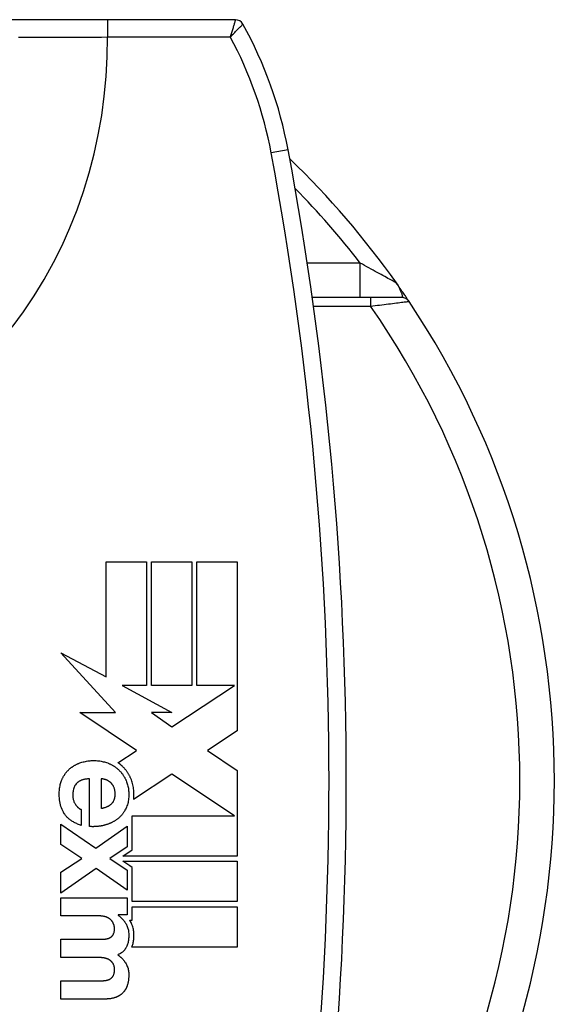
# Model space of a CAD drawing. Header units: inches. Extents: x 7 to 188, y 10 to 101.
# Tile 66 of 154: x 9.119 to 9.729, y 49.623 to 50.746. Entities that reach past the tile are written whole.
import ezdxf

# ---------------------------------------------------------------- set-up
doc = ezdxf.new("R2010")
doc.units = ezdxf.units.IN
doc.header["$MEASUREMENT"] = 0
doc.layers.add('Visible Edges(ANSI)', color=7, linetype='Continuous', lineweight=25)
doc.layers.add('Visible Tangent Edges(ANSI)', color=7, linetype='Continuous', lineweight=25)

msp = doc.modelspace()

# ---------------------------------------------------------------- linework, layer by layer
at = {"layer": 'Visible Edges(ANSI)'}
for p, q in [((9.2187, 50.7458), (9.0904, 50.7458)), ((9.3648, 50.7458), (9.2187, 50.7458)), ((9.5254, 50.4769), (9.5254, 50.4769)), ((9.519, 50.4289), (9.4526, 50.4289)), ((9.5548, 50.4289), (9.519, 50.4289)), ((9.6539, 50.2544), (9.6539, 50.2544)), ((9.2172, 49.9962), (9.2172, 50.1277)), ((9.2172, 50.1277), (9.2633, 50.1277)), ((9.2633, 50.1277), (9.2633, 49.9864)), ((9.269, 50.1277), (9.315, 50.1277)), ((9.269, 49.9864), (9.269, 50.1277)), ((9.315, 50.1277), (9.315, 49.9864)), ((9.3208, 50.1277), (9.3669, 50.1277)), ((9.3208, 49.9864), (9.3208, 50.1277)), ((9.3669, 50.1277), (9.3669, 49.9347)), ((9.228, 49.9557), (9.1656, 50.0239)), ((9.1656, 50.0239), (9.2172, 49.9962)), ((9.2633, 49.9864), (9.2355, 49.9864)), ((9.2355, 49.9864), (9.2924, 49.9558)), ((9.315, 49.9864), (9.269, 49.9864)), ((9.2924, 49.9392), (9.3637, 49.9864)), ((9.3637, 49.9864), (9.3208, 49.9864)), ((9.3637, 49.9864), (9.3637, 49.9864)), ((9.252, 49.9125), (9.1872, 49.9558)), ((9.1872, 49.9558), (9.228, 49.9557)), ((9.2924, 49.9558), (9.269, 49.9558)), ((9.269, 49.9558), (9.2924, 49.9392)), ((9.3669, 49.9347), (9.3329, 49.9122)), ((9.2308, 49.8984), (9.2515, 49.9121)), ((9.2515, 49.9121), (9.252, 49.9125)), ((9.3329, 49.9122), (9.3669, 49.8895)), ((9.2921, 49.8852), (9.2487, 49.8565)), ((9.2924, 49.8855), (9.2921, 49.8852)), ((9.3637, 49.8379), (9.2924, 49.8855)), ((9.3669, 49.8895), (9.3669, 49.8379)), ((9.1983, 49.8256), (9.1983, 49.8801)), ((9.2115, 49.8801), (9.2115, 49.8463)), ((9.189, 49.8452), (9.189, 49.8269)), ((9.2472, 49.7991), (9.2472, 49.8379)), ((9.2472, 49.8379), (9.3637, 49.8379)), ((9.3669, 49.8379), (9.3669, 49.8369)), ((9.1656, 49.805), (9.1656, 49.8283)), ((9.1656, 49.8283), (9.2054, 49.8011)), ((9.3669, 49.8369), (9.3669, 49.8358)), ((9.3669, 49.8358), (9.3669, 49.7918)), ((9.2054, 49.8011), (9.2412, 49.8259)), ((9.2412, 49.8259), (9.2412, 49.8023)), ((9.1894, 49.7893), (9.1656, 49.805)), ((9.2412, 49.8023), (9.2214, 49.789)), ((9.2363, 49.7918), (9.2472, 49.7991)), ((9.1656, 49.7735), (9.1894, 49.7893)), ((9.2214, 49.789), (9.2412, 49.7758)), ((9.3669, 49.7918), (9.2363, 49.7918)), ((9.2444, 49.7807), (9.2364, 49.786)), ((9.2364, 49.786), (9.3669, 49.786)), ((9.3669, 49.786), (9.3669, 49.74)), ((9.2058, 49.7777), (9.1656, 49.7498)), ((9.1656, 49.7498), (9.1656, 49.7735)), ((9.2412, 49.7529), (9.2058, 49.7777)), ((9.2412, 49.7758), (9.2412, 49.7529)), ((9.247, 49.7789), (9.2444, 49.7807)), ((9.247, 49.74), (9.247, 49.7789)), ((9.1656, 49.7236), (9.1656, 49.7444)), ((9.1656, 49.7444), (9.2412, 49.7444)), ((9.2412, 49.7444), (9.2412, 49.7248)), ((9.3669, 49.74), (9.247, 49.74)), ((9.247, 49.7341), (9.3669, 49.7341)), ((9.247, 49.7189), (9.247, 49.7341)), ((9.3669, 49.7341), (9.3669, 49.6881)), ((9.2094, 49.7236), (9.1656, 49.7236)), ((9.2412, 49.7248), (9.2309, 49.7248)), ((9.2309, 49.7248), (9.2309, 49.7245)), ((9.2442, 49.7189), (9.247, 49.7189)), ((9.1656, 49.6763), (9.1656, 49.697)), ((9.1656, 49.697), (9.208, 49.697)), ((9.3669, 49.6881), (9.2467, 49.6881)), ((9.2077, 49.6763), (9.1656, 49.6763)), ((9.1656, 49.6289), (9.1656, 49.6496)), ((9.1656, 49.6496), (9.2084, 49.6496)), ((9.2162, 49.6289), (9.1656, 49.6289))]:
    msp.add_line(p, q, dxfattribs=at)
at = {"layer": 'Visible Edges(ANSI)', "flags": 128}
for points in [[(9.563, 50.4245), (9.5629, 50.4246), (9.5629, 50.4247), (9.5627, 50.4249), (9.5626, 50.4251), (9.5623, 50.4255), (9.5621, 50.4259), (9.5617, 50.4263), (9.5614, 50.4269), (9.561, 50.4275), (9.5605, 50.4282), (9.56, 50.429), (9.5594, 50.4298), (9.5588, 50.4308), (9.5581, 50.4317), (9.5574, 50.4328), (9.5566, 50.4339), (9.5558, 50.4352), (9.5549, 50.4364), (9.5539, 50.4378), (9.5529, 50.4392), (9.5519, 50.4407), (9.5508, 50.4423), (9.5497, 50.4439), (9.5485, 50.4456)], [(9.1747, 49.8905), (9.1751, 49.8909), (9.1755, 49.8913), (9.176, 49.8917), (9.1765, 49.8921), (9.1769, 49.8924), (9.1774, 49.8928), (9.1779, 49.8932), (9.1784, 49.8935), (9.1789, 49.8939), (9.1794, 49.8942), (9.1799, 49.8945), (9.1804, 49.8949), (9.181, 49.8952), (9.1815, 49.8955), (9.182, 49.8958), (9.1826, 49.8961), (9.1831, 49.8964), (9.1837, 49.8966), (9.1843, 49.8969), (9.1848, 49.8972), (9.1854, 49.8974), (9.186, 49.8977), (9.1866, 49.8979), (9.1872, 49.8981)], [(9.1872, 49.8981), (9.1885, 49.8986), (9.1897, 49.899), (9.191, 49.8993), (9.1923, 49.8996), (9.1936, 49.8999), (9.1949, 49.9002), (9.1963, 49.9004), (9.1976, 49.9005), (9.199, 49.9007), (9.2004, 49.9008), (9.2019, 49.9008), (9.2033, 49.9008), (9.2047, 49.9008), (9.2061, 49.9008), (9.2075, 49.9007), (9.2088, 49.9005), (9.2102, 49.9004), (9.2115, 49.9001), (9.2128, 49.8999), (9.2141, 49.8996), (9.2154, 49.8993), (9.2166, 49.8989), (9.2179, 49.8985), (9.2191, 49.8981)], [(9.2191, 49.8981), (9.2197, 49.8978), (9.2203, 49.8976), (9.2209, 49.8973), (9.2215, 49.8971), (9.2221, 49.8968), (9.2226, 49.8965), (9.2232, 49.8962), (9.2237, 49.896), (9.2243, 49.8957), (9.2248, 49.8953), (9.2254, 49.895), (9.2259, 49.8947), (9.2264, 49.8944), (9.2269, 49.894), (9.2275, 49.8937), (9.228, 49.8933), (9.2285, 49.893), (9.2289, 49.8926), (9.2294, 49.8922), (9.2299, 49.8918), (9.2304, 49.8914), (9.2308, 49.891), (9.2313, 49.8906), (9.2317, 49.8902)], [(9.2358, 49.8944), (9.2356, 49.8946), (9.2354, 49.8948), (9.2352, 49.8949), (9.235, 49.8951), (9.2348, 49.8953), (9.2346, 49.8955), (9.2344, 49.8956), (9.2342, 49.8958), (9.234, 49.896), (9.2338, 49.8962), (9.2336, 49.8963), (9.2334, 49.8965), (9.2332, 49.8967), (9.233, 49.8968), (9.2328, 49.897), (9.2326, 49.8972), (9.2324, 49.8973), (9.2321, 49.8975), (9.2319, 49.8976), (9.2317, 49.8978), (9.2315, 49.898), (9.2313, 49.8981), (9.2311, 49.8983), (9.2308, 49.8984)], [(9.2455, 49.8803), (9.2452, 49.881), (9.2449, 49.8816), (9.2446, 49.8823), (9.2442, 49.8829), (9.2439, 49.8836), (9.2436, 49.8842), (9.2432, 49.8849), (9.2428, 49.8855), (9.2425, 49.8861), (9.2421, 49.8867), (9.2417, 49.8873), (9.2413, 49.8879), (9.2409, 49.8885), (9.2405, 49.8891), (9.24, 49.8896), (9.2396, 49.8902), (9.2392, 49.8907), (9.2387, 49.8913), (9.2382, 49.8918), (9.2378, 49.8924), (9.2373, 49.8929), (9.2368, 49.8934), (9.2363, 49.8939), (9.2358, 49.8944)], [(9.1665, 49.8783), (9.1668, 49.8789), (9.167, 49.8795), (9.1673, 49.8801), (9.1676, 49.8807), (9.1678, 49.8812), (9.1681, 49.8818), (9.1684, 49.8823), (9.1687, 49.8829), (9.169, 49.8834), (9.1693, 49.8839), (9.1697, 49.8844), (9.17, 49.8849), (9.1703, 49.8855), (9.1707, 49.8859), (9.1711, 49.8864), (9.1714, 49.8869), (9.1718, 49.8874), (9.1722, 49.8878), (9.1726, 49.8883), (9.173, 49.8887), (9.1734, 49.8892), (9.1738, 49.8896), (9.1742, 49.89), (9.1747, 49.8905)], [(9.2317, 49.8902), (9.2322, 49.8897), (9.2326, 49.8893), (9.233, 49.8889), (9.2335, 49.8884), (9.2339, 49.888), (9.2343, 49.8875), (9.2347, 49.887), (9.235, 49.8865), (9.2354, 49.8861), (9.2358, 49.8856), (9.2362, 49.8851), (9.2365, 49.8846), (9.2369, 49.8841), (9.2372, 49.8835), (9.2375, 49.883), (9.2378, 49.8825), (9.2382, 49.8819), (9.2385, 49.8814), (9.2388, 49.8808), (9.2391, 49.8803), (9.2393, 49.8797), (9.2396, 49.8791), (9.2399, 49.8786), (9.2401, 49.878)], [(9.1695, 49.8403), (9.1686, 49.8419), (9.1678, 49.8435), (9.167, 49.8451), (9.1663, 49.8468), (9.1657, 49.8485), (9.1652, 49.8503), (9.1647, 49.8522), (9.1643, 49.8541), (9.1641, 49.8561), (9.1639, 49.8581), (9.1637, 49.8601), (9.1637, 49.8623), (9.1637, 49.8637), (9.1638, 49.8652), (9.1639, 49.8666), (9.164, 49.868), (9.1642, 49.8694), (9.1644, 49.8707), (9.1647, 49.8721), (9.165, 49.8734), (9.1653, 49.8746), (9.1657, 49.8759), (9.1661, 49.8771), (9.1665, 49.8783)], [(9.1837, 49.875), (9.183, 49.8742), (9.1823, 49.8733), (9.1817, 49.8724), (9.1812, 49.8714), (9.1807, 49.8704), (9.1803, 49.8693), (9.18, 49.8681), (9.1797, 49.8669), (9.1795, 49.8657), (9.1793, 49.8643), (9.1792, 49.863), (9.1792, 49.8615), (9.1792, 49.8605), (9.1793, 49.8595), (9.1794, 49.8585), (9.1795, 49.8575), (9.1797, 49.8566), (9.18, 49.8557), (9.1803, 49.8548), (9.1806, 49.8539), (9.181, 49.8531), (9.1814, 49.8523), (9.1818, 49.8515), (9.1823, 49.8507)], [(9.1983, 49.8801), (9.1975, 49.88), (9.1967, 49.88), (9.1959, 49.8799), (9.1951, 49.8798), (9.1944, 49.8797), (9.1936, 49.8796), (9.1929, 49.8795), (9.1922, 49.8793), (9.1916, 49.8792), (9.1909, 49.879), (9.1903, 49.8788), (9.1896, 49.8786), (9.189, 49.8784), (9.1885, 49.8781), (9.1879, 49.8779), (9.1874, 49.8776), (9.1868, 49.8773), (9.1863, 49.877), (9.1858, 49.8767), (9.1854, 49.8764), (9.1849, 49.8761), (9.1845, 49.8757), (9.1841, 49.8754), (9.1837, 49.875)], [(9.2165, 49.8791), (9.2162, 49.8792), (9.216, 49.8793), (9.2158, 49.8793), (9.2156, 49.8794), (9.2153, 49.8794), (9.2151, 49.8795), (9.2149, 49.8796), (9.2147, 49.8796), (9.2145, 49.8796), (9.2142, 49.8797), (9.214, 49.8797), (9.2138, 49.8798), (9.2136, 49.8798), (9.2134, 49.8799), (9.2132, 49.8799), (9.213, 49.8799), (9.2128, 49.8799), (9.2126, 49.88), (9.2124, 49.88), (9.2122, 49.88), (9.212, 49.88), (9.2119, 49.8801), (9.2117, 49.8801), (9.2115, 49.8801)], [(9.2217, 49.8764), (9.2215, 49.8765), (9.2213, 49.8767), (9.2211, 49.8768), (9.2209, 49.877), (9.2207, 49.8771), (9.2205, 49.8773), (9.2202, 49.8774), (9.22, 49.8775), (9.2198, 49.8777), (9.2196, 49.8778), (9.2194, 49.8779), (9.2192, 49.878), (9.2189, 49.8782), (9.2187, 49.8783), (9.2185, 49.8784), (9.2183, 49.8785), (9.2181, 49.8786), (9.2178, 49.8787), (9.2176, 49.8788), (9.2174, 49.8788), (9.2172, 49.8789), (9.2169, 49.879), (9.2167, 49.8791), (9.2165, 49.8791)], [(9.2259, 49.8711), (9.2257, 49.8714), (9.2256, 49.8716), (9.2255, 49.8719), (9.2253, 49.8722), (9.2252, 49.8724), (9.225, 49.8727), (9.2248, 49.8729), (9.2247, 49.8731), (9.2245, 49.8734), (9.2243, 49.8736), (9.2242, 49.8738), (9.224, 49.8741), (9.2238, 49.8743), (9.2237, 49.8745), (9.2235, 49.8747), (9.2233, 49.8749), (9.2231, 49.8751), (9.2229, 49.8753), (9.2227, 49.8755), (9.2225, 49.8757), (9.2223, 49.8758), (9.2221, 49.876), (9.2219, 49.8762), (9.2217, 49.8764)], [(9.2235, 49.8515), (9.2241, 49.8522), (9.2247, 49.8529), (9.2253, 49.8536), (9.2258, 49.8544), (9.2262, 49.8553), (9.2265, 49.8562), (9.2269, 49.8572), (9.2271, 49.8582), (9.2273, 49.8593), (9.2275, 49.8604), (9.2275, 49.8616), (9.2276, 49.8628), (9.2276, 49.8637), (9.2275, 49.8644), (9.2275, 49.8652), (9.2274, 49.866), (9.2273, 49.8667), (9.2271, 49.8674), (9.227, 49.8681), (9.2268, 49.8687), (9.2266, 49.8693), (9.2264, 49.87), (9.2262, 49.8705), (9.2259, 49.8711)], [(9.2401, 49.878), (9.2406, 49.8768), (9.2411, 49.8756), (9.2415, 49.8743), (9.2418, 49.8731), (9.2422, 49.8718), (9.2424, 49.8705), (9.2427, 49.8692), (9.2429, 49.8678), (9.243, 49.8665), (9.2431, 49.8651), (9.2432, 49.8637), (9.2432, 49.8623), (9.2432, 49.8607), (9.2431, 49.8591), (9.243, 49.8576), (9.2428, 49.8561), (9.2426, 49.8546), (9.2423, 49.8532), (9.2419, 49.8518), (9.2416, 49.8505), (9.2411, 49.8492), (9.2406, 49.8479), (9.2401, 49.8467), (9.2395, 49.8454)], [(9.2487, 49.8565), (9.2488, 49.857), (9.2488, 49.8575), (9.2489, 49.8579), (9.2489, 49.8584), (9.2489, 49.8589), (9.249, 49.8594), (9.249, 49.8598), (9.249, 49.8603), (9.249, 49.8608), (9.249, 49.8613), (9.2491, 49.8618), (9.2491, 49.8623), (9.249, 49.8639), (9.249, 49.8655), (9.2488, 49.8671), (9.2487, 49.8686), (9.2484, 49.8702), (9.2482, 49.8717), (9.2478, 49.8732), (9.2475, 49.8746), (9.247, 49.8761), (9.2466, 49.8775), (9.2461, 49.8789), (9.2455, 49.8803)], [(9.1823, 49.8507), (9.1826, 49.8503), (9.1829, 49.85), (9.1831, 49.8496), (9.1834, 49.8493), (9.1837, 49.849), (9.1839, 49.8487), (9.1842, 49.8484), (9.1845, 49.8481), (9.1847, 49.8478), (9.185, 49.8475), (9.1853, 49.8473), (9.1856, 49.8471), (9.1858, 49.8468), (9.1861, 49.8466), (9.1864, 49.8464), (9.1867, 49.8462), (9.187, 49.846), (9.1873, 49.8459), (9.1875, 49.8457), (9.1878, 49.8456), (9.1881, 49.8455), (9.1884, 49.8453), (9.1887, 49.8452), (9.189, 49.8452)], [(9.2115, 49.8463), (9.2121, 49.8464), (9.2128, 49.8466), (9.2134, 49.8467), (9.214, 49.8469), (9.2146, 49.847), (9.2152, 49.8472), (9.2158, 49.8474), (9.2163, 49.8475), (9.2169, 49.8477), (9.2174, 49.8479), (9.2179, 49.8481), (9.2184, 49.8484), (9.2189, 49.8486), (9.2194, 49.8488), (9.2199, 49.849), (9.2203, 49.8493), (9.2208, 49.8495), (9.2212, 49.8498), (9.2216, 49.8501), (9.222, 49.8503), (9.2224, 49.8506), (9.2228, 49.8509), (9.2231, 49.8512), (9.2235, 49.8515)], [(9.189, 49.8269), (9.1879, 49.8273), (9.1868, 49.8276), (9.1857, 49.8281), (9.1847, 49.8285), (9.1837, 49.8289), (9.1827, 49.8294), (9.1817, 49.8298), (9.1808, 49.8303), (9.1799, 49.8308), (9.179, 49.8313), (9.1781, 49.8319), (9.1773, 49.8324), (9.1765, 49.833), (9.1758, 49.8336), (9.175, 49.8342), (9.1743, 49.8348), (9.1736, 49.8354), (9.1729, 49.8361), (9.1723, 49.8368), (9.1717, 49.8374), (9.1711, 49.8381), (9.1706, 49.8389), (9.17, 49.8396), (9.1695, 49.8403)], [(9.2395, 49.8454), (9.2392, 49.8449), (9.2388, 49.8443), (9.2385, 49.8437), (9.2382, 49.8431), (9.2378, 49.8426), (9.2375, 49.842), (9.2371, 49.8415), (9.2367, 49.841), (9.2363, 49.8404), (9.2359, 49.8399), (9.2355, 49.8394), (9.2351, 49.8389), (9.2347, 49.8384), (9.2343, 49.838), (9.2338, 49.8375), (9.2334, 49.837), (9.2329, 49.8366), (9.2325, 49.8361), (9.232, 49.8357), (9.2315, 49.8353), (9.231, 49.8349), (9.2305, 49.8345), (9.23, 49.8341), (9.2295, 49.8337)], [(9.2151, 49.827), (9.2145, 49.8269), (9.2138, 49.8267), (9.2131, 49.8266), (9.2124, 49.8264), (9.2118, 49.8263), (9.2111, 49.8262), (9.2104, 49.8261), (9.2097, 49.826), (9.209, 49.8259), (9.2083, 49.8258), (9.2076, 49.8257), (9.2069, 49.8256), (9.2062, 49.8256), (9.2055, 49.8255), (9.2048, 49.8255), (9.2041, 49.8255), (9.2034, 49.8255), (9.2027, 49.8254), (9.202, 49.8254), (9.2012, 49.8254), (9.2005, 49.8255), (9.1998, 49.8255), (9.1991, 49.8255), (9.1983, 49.8256)], [(9.2295, 49.8337), (9.2289, 49.8333), (9.2284, 49.8329), (9.2279, 49.8326), (9.2273, 49.8322), (9.2268, 49.8319), (9.2262, 49.8315), (9.2257, 49.8312), (9.2251, 49.8309), (9.2245, 49.8306), (9.2239, 49.8303), (9.2233, 49.83), (9.2227, 49.8297), (9.2221, 49.8294), (9.2215, 49.8292), (9.2209, 49.8289), (9.2203, 49.8287), (9.2197, 49.8284), (9.2191, 49.8282), (9.2184, 49.828), (9.2178, 49.8278), (9.2171, 49.8276), (9.2165, 49.8274), (9.2158, 49.8272), (9.2151, 49.827)], [(9.2184, 49.722), (9.2181, 49.7221), (9.2178, 49.7223), (9.2175, 49.7224), (9.2172, 49.7225), (9.2169, 49.7226), (9.2166, 49.7227), (9.2163, 49.7228), (9.2159, 49.7229), (9.2156, 49.723), (9.2152, 49.7231), (9.2148, 49.7231), (9.2145, 49.7232), (9.2141, 49.7233), (9.2137, 49.7233), (9.2133, 49.7234), (9.2129, 49.7234), (9.2125, 49.7235), (9.2121, 49.7235), (9.2117, 49.7235), (9.2112, 49.7236), (9.2108, 49.7236), (9.2104, 49.7236), (9.2099, 49.7236), (9.2094, 49.7236)], [(9.2237, 49.7181), (9.2235, 49.7183), (9.2234, 49.7185), (9.2232, 49.7187), (9.223, 49.7189), (9.2229, 49.719), (9.2227, 49.7192), (9.2225, 49.7194), (9.2223, 49.7196), (9.2221, 49.7197), (9.2219, 49.7199), (9.2217, 49.7201), (9.2215, 49.7202), (9.2212, 49.7204), (9.221, 49.7205), (9.2208, 49.7207), (9.2205, 49.7209), (9.2203, 49.721), (9.2201, 49.7212), (9.2198, 49.7213), (9.2195, 49.7214), (9.2193, 49.7216), (9.219, 49.7217), (9.2187, 49.7219), (9.2184, 49.722)], [(9.2262, 49.7135), (9.2261, 49.7137), (9.2261, 49.7139), (9.226, 49.7141), (9.2259, 49.7143), (9.2259, 49.7145), (9.2258, 49.7146), (9.2257, 49.7148), (9.2256, 49.715), (9.2255, 49.7152), (9.2254, 49.7154), (9.2253, 49.7156), (9.2252, 49.7158), (9.2251, 49.716), (9.225, 49.7162), (9.2249, 49.7164), (9.2248, 49.7166), (9.2247, 49.7168), (9.2245, 49.717), (9.2244, 49.7172), (9.2243, 49.7174), (9.2241, 49.7176), (9.224, 49.7178), (9.2238, 49.7179), (9.2237, 49.7181)], [(9.2309, 49.7245), (9.2314, 49.7241), (9.2319, 49.7238), (9.2324, 49.7234), (9.2328, 49.7231), (9.2333, 49.7227), (9.2337, 49.7223), (9.2341, 49.722), (9.2345, 49.7216), (9.2349, 49.7212), (9.2353, 49.7208), (9.2357, 49.7204), (9.2361, 49.72), (9.2365, 49.7196), (9.2369, 49.7191), (9.2372, 49.7187), (9.2376, 49.7183), (9.2379, 49.7178), (9.2382, 49.7174), (9.2385, 49.717), (9.2388, 49.7165), (9.2391, 49.716), (9.2394, 49.7156), (9.2397, 49.7151), (9.24, 49.7146)], [(9.24, 49.7146), (9.2405, 49.7136), (9.241, 49.7127), (9.2414, 49.7116), (9.2418, 49.7106), (9.2421, 49.7095), (9.2424, 49.7084), (9.2427, 49.7073), (9.2429, 49.7062), (9.243, 49.705), (9.2431, 49.7038), (9.2432, 49.7026), (9.2432, 49.7014), (9.2432, 49.7002), (9.2431, 49.699), (9.243, 49.6979), (9.2429, 49.6968), (9.2427, 49.6956), (9.2425, 49.6945), (9.2423, 49.6935), (9.242, 49.6924), (9.2416, 49.6913), (9.2413, 49.6903), (9.2409, 49.6893), (9.2404, 49.6883)], [(9.2451, 49.7175), (9.2451, 49.7175), (9.245, 49.7176), (9.245, 49.7177), (9.245, 49.7177), (9.2449, 49.7178), (9.2449, 49.7178), (9.2448, 49.7179), (9.2448, 49.718), (9.2448, 49.718), (9.2447, 49.7181), (9.2447, 49.7181), (9.2447, 49.7182), (9.2446, 49.7183), (9.2446, 49.7183), (9.2446, 49.7184), (9.2445, 49.7185), (9.2445, 49.7185), (9.2444, 49.7186), (9.2444, 49.7186), (9.2444, 49.7187), (9.2443, 49.7188), (9.2443, 49.7188), (9.2443, 49.7189), (9.2442, 49.7189)], [(9.2467, 49.6881), (9.2471, 49.6891), (9.2474, 49.6902), (9.2477, 49.6912), (9.248, 49.6923), (9.2482, 49.6934), (9.2485, 49.6945), (9.2486, 49.6956), (9.2488, 49.6968), (9.2489, 49.6979), (9.249, 49.6991), (9.249, 49.7002), (9.2491, 49.7014), (9.249, 49.7029), (9.2489, 49.7043), (9.2488, 49.7058), (9.2486, 49.7072), (9.2484, 49.7085), (9.2481, 49.7099), (9.2477, 49.7112), (9.2473, 49.7125), (9.2468, 49.7138), (9.2463, 49.7151), (9.2457, 49.7163), (9.2451, 49.7175)], [(9.2252, 49.7021), (9.2254, 49.7025), (9.2257, 49.703), (9.2259, 49.7035), (9.2261, 49.704), (9.2263, 49.7046), (9.2264, 49.7052), (9.2265, 49.7059), (9.2267, 49.7065), (9.2267, 49.7072), (9.2268, 49.708), (9.2268, 49.7088), (9.2268, 49.7096), (9.2268, 49.7098), (9.2268, 49.7101), (9.2268, 49.7104), (9.2268, 49.7107), (9.2267, 49.711), (9.2267, 49.7113), (9.2266, 49.7116), (9.2265, 49.7119), (9.2265, 49.7123), (9.2264, 49.7127), (9.2263, 49.7131), (9.2262, 49.7135)], [(9.208, 49.697), (9.2083, 49.697), (9.2085, 49.697), (9.2088, 49.697), (9.2091, 49.697), (9.2094, 49.697), (9.2097, 49.697), (9.2099, 49.697), (9.2102, 49.697), (9.2105, 49.697), (9.2108, 49.697), (9.211, 49.697), (9.2113, 49.697), (9.2116, 49.6971), (9.2119, 49.6971), (9.2122, 49.6971), (9.2124, 49.6971), (9.2127, 49.6971), (9.213, 49.6971), (9.2133, 49.6971), (9.2135, 49.6971), (9.2138, 49.6971), (9.2141, 49.6971), (9.2144, 49.6971), (9.2146, 49.6972)], [(9.2146, 49.6972), (9.2149, 49.6972), (9.2152, 49.6972), (9.2154, 49.6972), (9.2157, 49.6972), (9.216, 49.6973), (9.2162, 49.6973), (9.2165, 49.6973), (9.2168, 49.6974), (9.217, 49.6974), (9.2173, 49.6974), (9.2175, 49.6975), (9.2178, 49.6975), (9.218, 49.6976), (9.2183, 49.6976), (9.2185, 49.6977), (9.2188, 49.6978), (9.219, 49.6978), (9.2193, 49.6979), (9.2195, 49.698), (9.2198, 49.6981), (9.22, 49.6981), (9.2202, 49.6982), (9.2205, 49.6983), (9.2207, 49.6984)], [(9.2207, 49.6984), (9.2209, 49.6985), (9.2212, 49.6986), (9.2214, 49.6987), (9.2216, 49.6988), (9.2218, 49.6989), (9.222, 49.699), (9.2222, 49.6992), (9.2224, 49.6993), (9.2226, 49.6994), (9.2228, 49.6996), (9.223, 49.6997), (9.2232, 49.6999), (9.2234, 49.7), (9.2236, 49.7002), (9.2237, 49.7003), (9.2239, 49.7005), (9.2241, 49.7007), (9.2242, 49.7009), (9.2244, 49.701), (9.2246, 49.7012), (9.2247, 49.7014), (9.2249, 49.7016), (9.225, 49.7018), (9.2252, 49.7021)], [(9.2404, 49.6883), (9.2402, 49.6878), (9.2399, 49.6873), (9.2397, 49.6869), (9.2394, 49.6864), (9.2391, 49.686), (9.2388, 49.6855), (9.2385, 49.6851), (9.2381, 49.6847), (9.2378, 49.6843), (9.2374, 49.6839), (9.237, 49.6835), (9.2366, 49.6831), (9.2362, 49.6827), (9.2358, 49.6824), (9.2353, 49.682), (9.2348, 49.6817), (9.2344, 49.6814), (9.2339, 49.681), (9.2334, 49.6807), (9.2329, 49.6804), (9.2323, 49.6801), (9.2318, 49.6799), (9.2312, 49.6796), (9.2306, 49.6793)], [(9.2146, 49.6757), (9.2143, 49.6758), (9.2141, 49.6758), (9.2138, 49.6759), (9.2135, 49.6759), (9.2132, 49.6759), (9.2129, 49.676), (9.2126, 49.676), (9.2123, 49.676), (9.212, 49.6761), (9.2118, 49.6761), (9.2115, 49.6761), (9.2112, 49.6761), (9.2109, 49.6761), (9.2106, 49.6762), (9.2103, 49.6762), (9.21, 49.6762), (9.2097, 49.6762), (9.2094, 49.6762), (9.2091, 49.6762), (9.2089, 49.6762), (9.2086, 49.6762), (9.2083, 49.6762), (9.208, 49.6763), (9.2077, 49.6763)], [(9.2208, 49.6737), (9.2205, 49.6738), (9.2203, 49.6739), (9.2201, 49.6741), (9.2199, 49.6742), (9.2196, 49.6743), (9.2194, 49.6744), (9.2191, 49.6745), (9.2189, 49.6746), (9.2186, 49.6747), (9.2184, 49.6748), (9.2181, 49.6749), (9.2179, 49.675), (9.2176, 49.6751), (9.2174, 49.6751), (9.2171, 49.6752), (9.2168, 49.6753), (9.2166, 49.6754), (9.2163, 49.6754), (9.216, 49.6755), (9.2158, 49.6755), (9.2155, 49.6756), (9.2152, 49.6756), (9.2149, 49.6757), (9.2146, 49.6757)], [(9.2252, 49.6695), (9.225, 49.6697), (9.2249, 49.6699), (9.2247, 49.6701), (9.2246, 49.6703), (9.2244, 49.6705), (9.2243, 49.6707), (9.2241, 49.6709), (9.2239, 49.6711), (9.2238, 49.6713), (9.2236, 49.6715), (9.2234, 49.6717), (9.2232, 49.6719), (9.223, 49.672), (9.2228, 49.6722), (9.2227, 49.6724), (9.2225, 49.6725), (9.2223, 49.6727), (9.2221, 49.6729), (9.2219, 49.673), (9.2216, 49.6732), (9.2214, 49.6733), (9.2212, 49.6734), (9.221, 49.6736), (9.2208, 49.6737)], [(9.2254, 49.6554), (9.2256, 49.6559), (9.2258, 49.6563), (9.226, 49.6568), (9.2262, 49.6573), (9.2263, 49.6579), (9.2265, 49.6584), (9.2266, 49.659), (9.2267, 49.6596), (9.2267, 49.6603), (9.2268, 49.661), (9.2268, 49.6616), (9.2268, 49.6624), (9.2268, 49.6631), (9.2268, 49.6638), (9.2267, 49.6645), (9.2267, 49.6651), (9.2265, 49.6657), (9.2264, 49.6663), (9.2263, 49.6669), (9.2261, 49.6675), (9.2259, 49.668), (9.2257, 49.6685), (9.2254, 49.669), (9.2252, 49.6695)], [(9.2306, 49.6793), (9.2311, 49.679), (9.2315, 49.6787), (9.2319, 49.6784), (9.2323, 49.6781), (9.2327, 49.6778), (9.2331, 49.6775), (9.2334, 49.6772), (9.2338, 49.6768), (9.2342, 49.6765), (9.2346, 49.6761), (9.2349, 49.6757), (9.2353, 49.6754), (9.2357, 49.675), (9.236, 49.6746), (9.2364, 49.6742), (9.2367, 49.6738), (9.2371, 49.6733), (9.2374, 49.6729), (9.2378, 49.6725), (9.2381, 49.672), (9.2384, 49.6716), (9.2388, 49.6711), (9.2391, 49.6707), (9.2394, 49.6702)], [(9.2394, 49.6702), (9.24, 49.6692), (9.2406, 49.6682), (9.2411, 49.6672), (9.2415, 49.6661), (9.2419, 49.665), (9.2423, 49.6639), (9.2426, 49.6627), (9.2428, 49.6615), (9.243, 49.6603), (9.2431, 49.6591), (9.2432, 49.6578), (9.2432, 49.6565), (9.2432, 49.6555), (9.2432, 49.6545), (9.2431, 49.6536), (9.243, 49.6526), (9.243, 49.6517), (9.2428, 49.6507), (9.2427, 49.6498), (9.2426, 49.6489), (9.2424, 49.648), (9.2422, 49.6471), (9.242, 49.6463), (9.2417, 49.6454)], [(9.2084, 49.6496), (9.2087, 49.6496), (9.2091, 49.6497), (9.2094, 49.6497), (9.2097, 49.6497), (9.21, 49.6497), (9.2103, 49.6497), (9.2106, 49.6497), (9.2109, 49.6497), (9.2112, 49.6497), (9.2115, 49.6497), (9.2118, 49.6497), (9.2121, 49.6497), (9.2124, 49.6497), (9.2127, 49.6497), (9.213, 49.6498), (9.2133, 49.6498), (9.2136, 49.6498), (9.2139, 49.6498), (9.2142, 49.6498), (9.2145, 49.6499), (9.2147, 49.6499), (9.215, 49.6499), (9.2153, 49.6499), (9.2156, 49.6499)], [(9.2156, 49.6499), (9.2159, 49.65), (9.2161, 49.65), (9.2164, 49.65), (9.2167, 49.6501), (9.2169, 49.6501), (9.2172, 49.6502), (9.2175, 49.6502), (9.2177, 49.6503), (9.218, 49.6503), (9.2182, 49.6504), (9.2185, 49.6504), (9.2187, 49.6505), (9.219, 49.6506), (9.2192, 49.6506), (9.2194, 49.6507), (9.2197, 49.6508), (9.2199, 49.6509), (9.2201, 49.651), (9.2204, 49.651), (9.2206, 49.6511), (9.2208, 49.6512), (9.221, 49.6513), (9.2212, 49.6514), (9.2214, 49.6515)], [(9.2214, 49.6515), (9.2216, 49.6517), (9.2218, 49.6518), (9.222, 49.6519), (9.2222, 49.652), (9.2224, 49.6522), (9.2226, 49.6523), (9.2228, 49.6524), (9.223, 49.6526), (9.2232, 49.6527), (9.2233, 49.6529), (9.2235, 49.653), (9.2237, 49.6532), (9.2238, 49.6533), (9.224, 49.6535), (9.2241, 49.6537), (9.2243, 49.6539), (9.2244, 49.654), (9.2246, 49.6542), (9.2247, 49.6544), (9.2249, 49.6546), (9.225, 49.6548), (9.2251, 49.655), (9.2253, 49.6552), (9.2254, 49.6554)], [(9.2371, 49.6366), (9.2368, 49.6363), (9.2365, 49.636), (9.2362, 49.6358), (9.2359, 49.6355), (9.2356, 49.6352), (9.2353, 49.6349), (9.235, 49.6346), (9.2347, 49.6344), (9.2344, 49.6341), (9.234, 49.6339), (9.2337, 49.6336), (9.2334, 49.6334), (9.233, 49.6332), (9.2326, 49.6329), (9.2323, 49.6327), (9.2319, 49.6325), (9.2315, 49.6323), (9.2311, 49.6321), (9.2307, 49.6319), (9.2303, 49.6317), (9.2299, 49.6315), (9.2295, 49.6313), (9.2291, 49.6311), (9.2287, 49.6309)], [(9.2417, 49.6454), (9.2416, 49.645), (9.2415, 49.6446), (9.2414, 49.6442), (9.2412, 49.6437), (9.2411, 49.6433), (9.2409, 49.6429), (9.2407, 49.6426), (9.2406, 49.6422), (9.2404, 49.6418), (9.2402, 49.6414), (9.24, 49.641), (9.2398, 49.6407), (9.2396, 49.6403), (9.2394, 49.6399), (9.2392, 49.6396), (9.239, 49.6392), (9.2388, 49.6389), (9.2386, 49.6386), (9.2383, 49.6382), (9.2381, 49.6379), (9.2378, 49.6376), (9.2376, 49.6373), (9.2373, 49.6369), (9.2371, 49.6366)], [(9.2287, 49.6309), (9.2282, 49.6308), (9.2278, 49.6306), (9.2273, 49.6305), (9.2269, 49.6303), (9.2264, 49.6302), (9.2259, 49.63), (9.2255, 49.6299), (9.225, 49.6298), (9.2245, 49.6297), (9.224, 49.6296), (9.2235, 49.6295), (9.2229, 49.6294), (9.2224, 49.6293), (9.2219, 49.6292), (9.2214, 49.6292), (9.2208, 49.6291), (9.2203, 49.6291), (9.2197, 49.629), (9.2191, 49.629), (9.2185, 49.629), (9.218, 49.6289), (9.2174, 49.6289), (9.2168, 49.6289), (9.2162, 49.6289)]]:
    msp.add_lwpolyline(points, dxfattribs=at)
at = {"layer": 'Visible Edges(ANSI)'}
for centre, radius, start, end in [((9.3648, 50.736), 0.00984, 29.0715, 90), ((8.9605, 50.5112), 0.4724, 10.5357, 29.0715), ((5.5544, 49.8777), 3.937, 349.4643, 10.5357), ((8.7446, 49.8777), 0.9843, 35.2344, 46.1071), ((9.5548, 50.4191), 0.00984, 33.749, 90), ((8.7446, 49.8777), 0.9843, 326.251, 33.749)]:
    msp.add_arc(centre, radius, start, end, dxfattribs=at)
at = {"layer": 'Visible Tangent Edges(ANSI)'}
for p, q in [((9.2187, 50.7458), (9.2187, 50.7262)), ((9.2187, 50.7262), (9.359, 50.7262)), ((9.425, 50.5976), (9.4057, 50.594)), ((9.5072, 50.4683), (9.4468, 50.4683)), ((9.5072, 50.4289), (9.5072, 50.4683)), ((9.519, 50.4289), (9.519, 50.4191)), ((9.454, 50.4191), (9.519, 50.4191))]:
    msp.add_line(p, q, dxfattribs=at)
at = {"layer": 'Visible Tangent Edges(ANSI)', "flags": 128}
for points in [[(9.3648, 50.7458), (9.3648, 50.7458), (9.3648, 50.7456), (9.3647, 50.7454), (9.3646, 50.7451), (9.3645, 50.7446), (9.3643, 50.7441), (9.3642, 50.7435), (9.364, 50.7429), (9.3638, 50.7421), (9.3635, 50.7413), (9.3633, 50.7404), (9.363, 50.7395), (9.3627, 50.7386), (9.3624, 50.7376), (9.3621, 50.7365), (9.3618, 50.7354), (9.3615, 50.7343), (9.3611, 50.7332), (9.3608, 50.7321), (9.3604, 50.7309), (9.3601, 50.7297), (9.3597, 50.7285), (9.3594, 50.7273), (9.359, 50.7262)], [(9.359, 50.7262), (9.3599, 50.727), (9.3608, 50.7279), (9.3617, 50.7288), (9.3625, 50.7297), (9.3634, 50.7305), (9.3642, 50.7314), (9.365, 50.7322), (9.3659, 50.733), (9.3666, 50.7338), (9.3674, 50.7346), (9.3681, 50.7354), (9.3688, 50.7361), (9.3695, 50.7368), (9.3701, 50.7374), (9.3707, 50.738), (9.3713, 50.7385), (9.3718, 50.739), (9.3722, 50.7395), (9.3726, 50.7399), (9.3729, 50.7402), (9.3731, 50.7404), (9.3733, 50.7406), (9.3734, 50.7407), (9.3735, 50.7408)], [(9.11, 50.3952), (9.123, 50.4128), (9.1352, 50.4309), (9.1466, 50.4496), (9.1572, 50.4688), (9.167, 50.4884), (9.176, 50.5085), (9.1842, 50.529), (9.1915, 50.5499), (9.198, 50.5712), (9.2036, 50.5927), (9.2084, 50.6145), (9.2123, 50.6366), (9.2152, 50.6588), (9.2173, 50.6811), (9.2185, 50.7036), (9.2187, 50.7262)], [(9.1174, 50.7259), (9.1231, 50.7259), (9.129, 50.7259), (9.135, 50.726), (9.141, 50.726), (9.1472, 50.726), (9.1534, 50.726), (9.1597, 50.726), (9.1661, 50.7261), (9.1725, 50.7261), (9.179, 50.7261), (9.1856, 50.7261), (9.1921, 50.7261), (9.1987, 50.7261), (9.2054, 50.7261), (9.212, 50.7261), (9.2187, 50.7262)], [(9.5485, 50.4456), (9.5484, 50.4456), (9.5481, 50.4458), (9.5476, 50.4461), (9.5468, 50.4465), (9.5459, 50.447), (9.5448, 50.4476), (9.5436, 50.4483), (9.5422, 50.449), (9.5406, 50.4499), (9.5389, 50.4508), (9.5371, 50.4518), (9.5352, 50.4529), (9.5332, 50.454), (9.5311, 50.4551), (9.5289, 50.4563), (9.5267, 50.4575), (9.5244, 50.4588), (9.5221, 50.4601), (9.5197, 50.4614), (9.5172, 50.4628), (9.5148, 50.4641), (9.5123, 50.4655), (9.5098, 50.4669), (9.5072, 50.4683)], [(9.5485, 50.4456), (9.5494, 50.4442), (9.5502, 50.443), (9.5509, 50.4417), (9.5515, 50.4406), (9.5521, 50.4394), (9.5525, 50.4383), (9.553, 50.4373), (9.5534, 50.4364), (9.5538, 50.4355), (9.5541, 50.4346), (9.5544, 50.4338), (9.5546, 50.4331), (9.5549, 50.4324), (9.555, 50.4318), (9.5552, 50.4313), (9.5553, 50.4308), (9.5553, 50.4303), (9.5554, 50.43), (9.5554, 50.4296), (9.5553, 50.4294), (9.5552, 50.4292), (9.5551, 50.429), (9.555, 50.4289), (9.5548, 50.4289)], [(9.519, 50.4191), (9.5216, 50.4194), (9.5242, 50.4197), (9.5269, 50.4201), (9.5294, 50.4204), (9.532, 50.4207), (9.5345, 50.421), (9.537, 50.4213), (9.5395, 50.4217), (9.5419, 50.4219), (9.5442, 50.4222), (9.5464, 50.4225), (9.5486, 50.4228), (9.5506, 50.423), (9.5526, 50.4233), (9.5544, 50.4235), (9.5561, 50.4237), (9.5576, 50.4239), (9.5589, 50.4241), (9.5601, 50.4242), (9.5611, 50.4243), (9.5619, 50.4244), (9.5625, 50.4245), (9.5628, 50.4245), (9.563, 50.4245)]]:
    msp.add_lwpolyline(points, dxfattribs=at)
at = {"layer": 'Visible Tangent Edges(ANSI)'}
for centre, radius, start, end in [((8.9605, 50.5112), 0.4528, 10.5357, 28.3415), ((5.5544, 49.8777), 3.9173, 349.4643, 10.5357), ((8.7446, 49.8777), 0.9646, 37.752, 44.4636), ((8.7446, 49.8777), 0.9449, 325.0461, 34.9539)]:
    msp.add_arc(centre, radius, start, end, dxfattribs=at)

doc.saveas('drawing.dxf')
